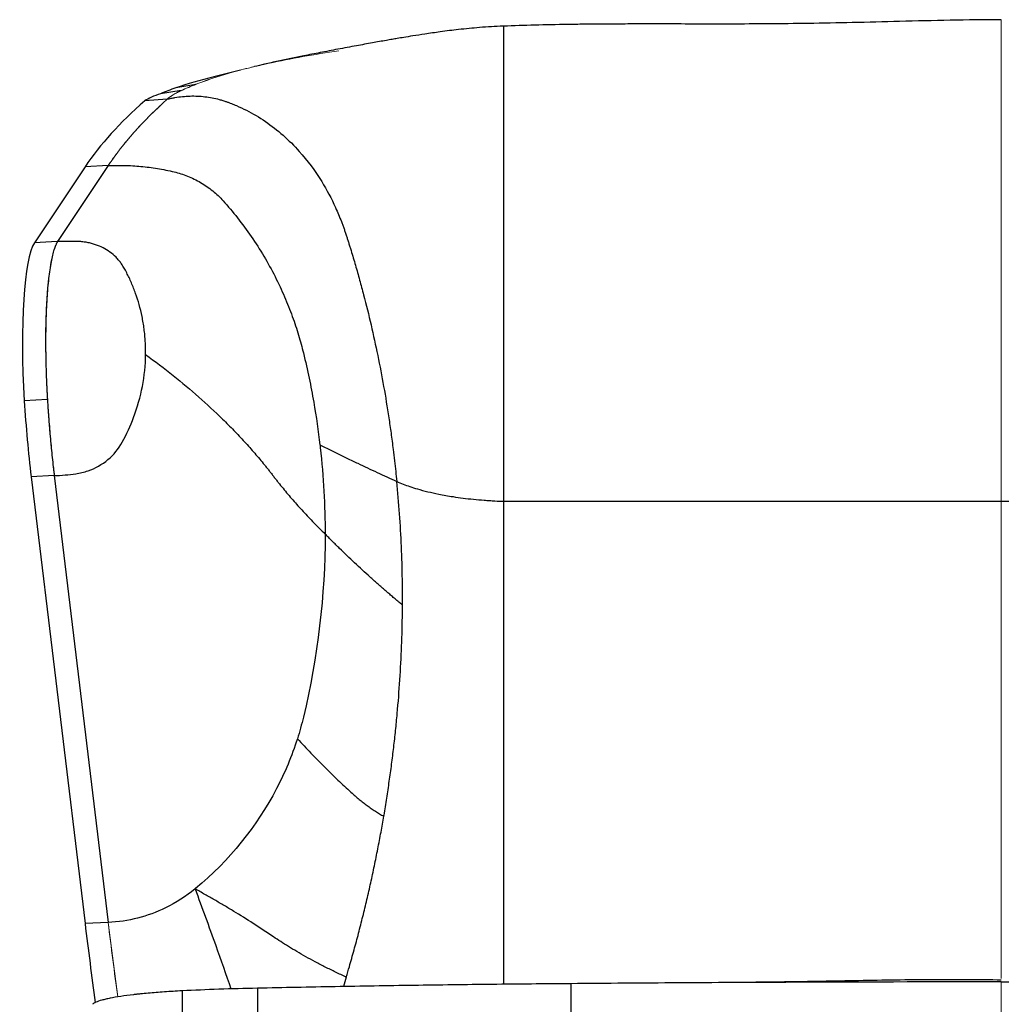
# Model space of a CAD drawing. Header units: millimetres. Extents: x 8 to 414, y 7 to 290.
# Tile 2 of 13: x 102 to 135, y 135 to 168. Entities that reach past the tile are written whole.
import ezdxf

# ---------------------------------------------------------------- set-up
doc = ezdxf.new("R2010")
doc.units = ezdxf.units.MM

msp = doc.modelspace()

# ---------------------------------------------------------------- linework, layer by layer
at = {"color": 144, "linetype": 'Continuous', "lineweight": 18}
for p, q in [((135.13, 167.83), (135.13, 167.596)), ((135.13, 167.085), (135.13, 167.596)), ((104.633, 163.167), (102.904, 160.572)), ((102.793, 152.581), (104.633, 137.323)), ((104.633, 137.323), (104.965, 134.785)), ((135.13, 135.295), (135.13, 130.397))]:
    msp.add_line(p, q, dxfattribs=at)
at = {"color": 7, "linetype": 'Continuous', "lineweight": 25}
for p, q in [((109.155, 166.432), (108.244, 166.199)), ((107.63, 165.943), (106.945, 165.822)), ((106.652, 165.439), (105.879, 165.379)), ((107.13, 165.732), (106.42, 165.624)), ((103.843, 163.131), (102.114, 160.536)), ((104.633, 163.167), (102.904, 160.572)), ((104.633, 163.167), (103.843, 163.131)), ((102.558, 155.177), (101.767, 155.14)), ((102.793, 152.581), (102.003, 152.544)), ((102.003, 152.544), (103.843, 137.286)), ((102.793, 152.581), (104.633, 137.323)), ((104.633, 137.323), (103.843, 137.286)), ((112.764, 135.459), (112.665, 135.136)), ((120.43, 135.235), (120.43, 130.69)), ((107.159, 134.989), (107.159, 130.528)), ((109.73, 135.079), (109.73, 130.625))]:
    msp.add_line(p, q, dxfattribs=at)
at = {"color": 8, "linetype": 'Continuous', "lineweight": 25}
for p, q in [((106.945, 165.635), (106.945, 165.64)), ((106.42, 165.226), (106.42, 165.227)), ((105.879, 164.694), (105.879, 164.696)), ((102.895, 160.572), (102.114, 160.536))]:
    msp.add_line(p, q, dxfattribs=at)
at = {"color": 144, "linetype": 'Continuous', "lineweight": 18}
for centre, major_axis, ratio, start_param, end_param in [((120.857, 163.842), (16, 0), 0.237717, 2.119846, 2.305649), ((119.181, 164.283), (13.5, 0), 0.237717, 2.305649, 2.597628), ((121.32, 163.975), (16, 0), 0.237717, 2.597628, 2.661416), ((198.957, 159.616), (95.5, 0), 0.237717, 2.882193, 2.984513), ((112.451, 165.073), (6, 0), 0.237717, 2.661416, 2.882193), ((103.288, 155.682), (-0.237, 5), 0.151132, 0.202277, 1.664788), ((103.633, 155.921), (-0.349, 7.366), 0.151132, 1.664788, 2.034242), ((198.957, 156.952), (0, 125.479), 0.761083, 1.727876, 1.748405)]:
    msp.add_ellipse(centre, major_axis=major_axis, ratio=ratio, start_param=start_param, end_param=end_param, dxfattribs=at)
at = {"color": 7, "linetype": 'Continuous', "lineweight": 25}
for centre, major_axis, ratio, start_param, end_param in [((119.181, 164.283), (14.3, 0), 0.208061, 2.440878, 2.597628), ((121.32, 163.975), (16.8, 0), 0.212474, 2.597628, 2.661416), ((112.451, 165.073), (6.8, 0), 0.175353, 2.661416, 2.882193), ((198.957, 159.616), (96.3, 0), 0.233313, 2.882193, 2.984513), ((102.498, 155.645), (-0.237, 5), 0.151132, 0.202277, 1.664788), ((102.843, 155.884), (-0.349, 7.366), 0.151132, 1.664788, 2.034242), ((198.957, 156.952), (0, 125.713), 0.766031, 1.727876, 1.749609)]:
    msp.add_ellipse(centre, major_axis=major_axis, ratio=ratio, start_param=start_param, end_param=end_param, dxfattribs=at)
for points, knots in [([(135.13, 168.151), (134.549, 168.146), (133.392, 168.137), (131.696, 168.089), (130.08, 168.048), (128.578, 168.022), (127.191, 168.007), (125.919, 168.001), (124.762, 168.002), (123.749, 168.005), (122.874, 168.005), (122.129, 168.003), (121.474, 168), (120.882, 167.995), (120.131, 167.985), (119.211, 167.966), (118.484, 167.941), (118.13, 167.929)], [0, 0, 0, 0, 0.102222, 0.203851, 0.29875, 0.38691, 0.468338, 0.543043, 0.611027, 0.672288, 0.721468, 0.765252, 0.80364, 0.836916, 0.869558, 0.936457, 1, 1, 1, 1]), ([(118.13, 167.93), (118.125, 167.93), (117.855, 167.924), (117.343, 167.887), (116.627, 167.82), (116.003, 167.741), (115.483, 167.666), (115.067, 167.601), (114.754, 167.55), (114.519, 167.51), (114.322, 167.476), (114.039, 167.427), (113.63, 167.355), (113.076, 167.254), (112.481, 167.143), (111.88, 167.028), (111.349, 166.923), (110.873, 166.826), (110.424, 166.731), (110.009, 166.64), (109.742, 166.576), (109.628, 166.549)], [0, 0, 0, 0, 0.001375, 0.091941, 0.172815, 0.243401, 0.303084, 0.348872, 0.384369, 0.409433, 0.428889, 0.451745, 0.507184, 0.570839, 0.645326, 0.717626, 0.786364, 0.841736, 0.896257, 0.955852, 1, 1, 1, 1]), ([(118.13, 167.085), (118.13, 167.037), (118.13, 166.987), (118.13, 166.887), (118.13, 166.837), (118.13, 166.685), (118.13, 166.583), (118.13, 166.269), (118.13, 166.054), (118.13, 165.388), (118.13, 164.917), (118.13, 163.919), (118.13, 163.392), (118.13, 162.278), (118.13, 161.691), (118.13, 160.452), (118.13, 159.799), (118.13, 158.419), (118.13, 157.692), (118.13, 156.152), (118.13, 155.339), (118.13, 153.608), (118.13, 152.69), (118.13, 151.706)], [0, 0, 0, 0, 0.015625, 0.015625, 0.03125, 0.03125, 0.0625, 0.0625, 0.125, 0.125, 0.25, 0.25, 0.375, 0.375, 0.5, 0.5, 0.625, 0.625, 0.75, 0.75, 0.875, 0.875, 1, 1, 1, 1]), ([(106.652, 165.439), (106.674, 165.444), (106.717, 165.454), (106.804, 165.472), (106.956, 165.501), (107.258, 165.542), (107.601, 165.552), (107.937, 165.525), (108.185, 165.487), (108.388, 165.44), (108.531, 165.398), (108.61, 165.372), (108.65, 165.359), (108.665, 165.353)], [0, 0, 0, 0, 0.031256, 0.06251, 0.125012, 0.250017, 0.499943, 0.624954, 0.749967, 0.874978, 0.937479, 0.975079, 1, 1, 1, 1]), ([(108.665, 165.353), (108.678, 165.349), (108.708, 165.338), (108.766, 165.317), (108.87, 165.277), (109.071, 165.194), (109.467, 165.009), (110.008, 164.688), (110.612, 164.219), (111.277, 163.558), (111.887, 162.736), (112.333, 161.895), (112.55, 161.378), (112.642, 161.134), (112.686, 161.013), (112.728, 160.89), (112.756, 160.806), (112.77, 160.761)], [0, 0, 0, 0, 0.006901, 0.01563, 0.031258, 0.062515, 0.125025, 0.250009, 0.375027, 0.500028, 0.699951, 0.849964, 0.924982, 0.943981, 0.962491, 0.980091, 1, 1, 1, 1]), ([(104.633, 163.167), (104.818, 163.176), (105.189, 163.18), (105.749, 163.149), (106.313, 163.077), (106.695, 163), (107.04, 162.917), (107.346, 162.821), (107.795, 162.603), (108.21, 162.316), (108.449, 162.087), (108.722, 161.782), (109.051, 161.392), (109.523, 160.754), (109.957, 160.076), (110.34, 159.38), (110.664, 158.688), (110.929, 158.014), (111.141, 157.372), (111.25, 156.966), (111.371, 156.474), (111.5, 155.902), (111.701, 154.847), (111.808, 154.104), (111.864, 153.629)], [0.2386995, 0.2386995, 0.2386995, 0.2386995, 0.2707791, 0.3028587, 0.3349383, 0.367018, 0.367018, 0.3921179, 0.4172179, 0.4423178, 0.4674178, 0.4674178, 0.5058973, 0.5443769, 0.5828564, 0.621336, 0.6598155, 0.6982951, 0.7367746, 0.7752542, 0.7752542, 0.8331849, 0.8911155, 1, 1, 1, 1]), ([(112.77, 160.761), (112.782, 160.724), (112.808, 160.646), (112.846, 160.525), (112.885, 160.398), (112.938, 160.228), (113.002, 160.016), (113.1, 159.682), (113.219, 159.263), (113.402, 158.585), (113.613, 157.729), (113.841, 156.686), (114.043, 155.629), (114.189, 154.741), (114.293, 154.023), (114.358, 153.532), (114.41, 153.096), (114.451, 152.732), (114.475, 152.497), (114.486, 152.384)], [0, 0, 0, 0, 0.014369, 0.029579, 0.045621, 0.062498, 0.093863, 0.124996, 0.187604, 0.249994, 0.37507, 0.500012, 0.625269, 0.750002, 0.81133, 0.875001, 0.91978, 0.961466, 1, 1, 1, 1]), ([(102.904, 160.572), (102.901, 160.568), (102.895, 160.558), (102.886, 160.544), (102.877, 160.528), (102.865, 160.506), (102.851, 160.477), (102.831, 160.431), (102.808, 160.374), (102.773, 160.271), (102.73, 160.114), (102.681, 159.883), (102.637, 159.617), (102.598, 159.318), (102.565, 158.989), (102.538, 158.632), (102.518, 158.25), (102.504, 157.847), (102.496, 157.426), (102.495, 156.991), (102.501, 156.544), (102.51, 156.198), (102.519, 155.959), (102.524, 155.829), (102.529, 155.699), (102.536, 155.568), (102.542, 155.438), (102.55, 155.307), (102.555, 155.22), (102.558, 155.177)], [0, 0, 0, 0, 0.009091, 0.018111, 0.027062, 0.03595, 0.053912, 0.071879, 0.098816, 0.125729, 0.188468, 0.251143, 0.313742, 0.376281, 0.438753, 0.501176, 0.563551, 0.625896, 0.688217, 0.750532, 0.812835, 0.875187, 0.892982, 0.910768, 0.928557, 0.946362, 0.964195, 0.982069, 1, 1, 1, 1]), ([(105.911, 156.718), (105.911, 156.743), (105.911, 156.792), (105.911, 156.865), (105.91, 156.938), (105.908, 157.011), (105.905, 157.085), (105.898, 157.206), (105.886, 157.376), (105.861, 157.592), (105.829, 157.805), (105.777, 158.083), (105.696, 158.417), (105.574, 158.803), (105.454, 159.108), (105.361, 159.314), (105.307, 159.426), (105.264, 159.511), (105.222, 159.592), (105.18, 159.67), (105.138, 159.74), (105.08, 159.827), (105.003, 159.928), (104.873, 160.068), (104.696, 160.22), (104.46, 160.365), (104.245, 160.457), (104.062, 160.512), (103.919, 160.544), (103.796, 160.562), (103.694, 160.572), (103.616, 160.575), (103.544, 160.578), (103.463, 160.58), (103.373, 160.581), (103.263, 160.582), (103.147, 160.58), (103.025, 160.578), (102.944, 160.574), (102.904, 160.572)], [0, 0, 0, 0, 0.013008, 0.026029, 0.039066, 0.052119, 0.065192, 0.078284, 0.117364, 0.156299, 0.194709, 0.233245, 0.308417, 0.379897, 0.45143, 0.485433, 0.501736, 0.518703, 0.536917, 0.551179, 0.566172, 0.581047, 0.607625, 0.6343, 0.683287, 0.730932, 0.779351, 0.804501, 0.829264, 0.854274, 0.86729, 0.880951, 0.893853, 0.90369, 0.921429, 0.939059, 0.959405, 0.979717, 1, 1, 1, 1]), ([(102.793, 152.581), (103.037, 152.592), (103.28, 152.614), (103.668, 152.665), (103.809, 152.699), (104.442, 152.919), (104.866, 153.268), (105.262, 153.999), (105.391, 154.28), (105.761, 155.263), (105.901, 155.99), (105.911, 156.718)], [0, 0, 0, 0, 0.120945, 0.120945, 0.193245, 0.193245, 0.457117, 0.457117, 0.615504, 0.615504, 1, 1, 1, 1]), ([(105.911, 156.718), (106.234, 156.483), (106.86, 156.006), (107.736, 155.269), (108.414, 154.64), (108.86, 154.192), (109.107, 153.933), (109.288, 153.739), (109.465, 153.543), (109.638, 153.346), (109.806, 153.148), (109.943, 152.983), (110.05, 152.85), (110.13, 152.75), (110.208, 152.65), (110.286, 152.549), (110.363, 152.449), (110.468, 152.315), (110.602, 152.149), (110.767, 151.951), (110.936, 151.753), (111.11, 151.556), (111.288, 151.361), (111.469, 151.166), (111.717, 150.908), (111.909, 150.716), (112.04, 150.588)], [0, 0, 0, 0, 0.125, 0.25, 0.375, 0.4375, 0.46875, 0.5, 0.53125, 0.5625, 0.59375, 0.625, 0.640625, 0.65625, 0.671875, 0.6875, 0.703125, 0.71875, 0.75, 0.78125, 0.8125, 0.84375, 0.875, 0.90625, 0.9375, 1, 1, 1, 1]), ([(102.558, 155.177), (102.559, 155.152), (102.562, 155.102), (102.567, 155.027), (102.572, 154.953), (102.577, 154.878), (102.582, 154.803), (102.587, 154.728), (102.593, 154.654), (102.598, 154.579), (102.61, 154.418), (102.63, 154.171), (102.659, 153.843), (102.689, 153.518), (102.722, 153.199), (102.748, 152.964), (102.766, 152.81), (102.775, 152.734), (102.784, 152.657), (102.79, 152.607), (102.793, 152.581)], [0, 0, 0, 0, 0.0275607, 0.0551607, 0.0827964, 0.1104728, 0.1381968, 0.1659726, 0.1938023, 0.2216879, 0.2496331, 0.3744739, 0.499483, 0.6245368, 0.7495965, 0.8747574, 0.9060941, 0.9373698, 0.9678222, 1, 1, 1, 1]), ([(111.864, 153.629), (111.867, 153.599), (111.929, 153.063), (112.014, 152.045), (112.04, 151.074), (112.04, 150.588)], [0, 0, 0, 0, 0.0069769, 0.1228382, 0.2386995, 0.2386995, 0.2386995, 0.2386995]), ([(111.864, 153.629), (111.925, 153.599), (112.047, 153.539), (112.231, 153.448), (112.415, 153.359), (112.6, 153.269), (112.785, 153.18), (112.97, 153.091), (113.203, 152.98), (113.485, 152.847), (113.816, 152.692), (114.15, 152.538), (114.374, 152.435), (114.486, 152.384)], [0, 0, 0, 0, 0.071778, 0.143437, 0.21498, 0.286406, 0.357718, 0.428915, 0.5, 0.624734, 0.749645, 0.874733, 1, 1, 1, 1]), ([(114.683, 148.162), (114.684, 148.453), (114.681, 149.121), (114.65, 150.161), (114.586, 151.279), (114.523, 152.017), (114.486, 152.384)], [0, 0, 0, 0, 0.0392764, 0.090422, 0.1415676, 0.1927132, 0.1927132, 0.1927132, 0.1927132]), ([(114.486, 152.384), (114.557, 152.353), (114.698, 152.292), (114.934, 152.207), (115.32, 152.085), (115.808, 151.967), (116.458, 151.852), (116.981, 151.786), (117.406, 151.748), (117.653, 151.73), (117.778, 151.723), (117.936, 151.714), (118.033, 151.71), (118.13, 151.706)], [0, 0, 0, 0, 0.083422, 0.166646, 0.250013, 0.464024, 0.592431, 0.76364, 0.849244, 0.892047, 0.934849, 0.934849, 1, 1, 1, 1]), ([(118.13, 151.706), (118.546, 151.706), (119.378, 151.706), (120.774, 151.706), (123.39, 151.706), (127.261, 151.706), (131.31, 151.706), (133.936, 151.706), (134.892, 151.706), (135.13, 151.706)], [0, 0, 0, 0, 0.075052, 0.150002, 0.250003, 0.541658, 0.833312, 0.958309, 1, 1, 1, 1]), ([(135.13, 151.706), (135.219, 151.706), (135.398, 151.706), (135.667, 151.706), (135.936, 151.706), (136.205, 151.706), (136.473, 151.706), (136.742, 151.706), (137.01, 151.706), (137.279, 151.706), (137.547, 151.706), (137.816, 151.706), (138.084, 151.706), (138.352, 151.706), (138.62, 151.706), (138.889, 151.706), (139.157, 151.706), (139.693, 151.706), (140.497, 151.706), (141.567, 151.706), (142.635, 151.706), (144.058, 151.706), (145.83, 151.706), (147.522, 151.706), (148.785, 151.706), (149.513, 151.706), (150.127, 151.706), (150.629, 151.706), (151.13, 151.706), (151.63, 151.706), (151.963, 151.706), (152.13, 151.706)], [0, 0, 0, 0, 0.015636, 0.031269, 0.0469, 0.062529, 0.078156, 0.093782, 0.109406, 0.125029, 0.140651, 0.156272, 0.171893, 0.187515, 0.203136, 0.218758, 0.23438, 0.250004, 0.312513, 0.375006, 0.437497, 0.500005, 0.625014, 0.749997, 0.799996, 0.849998, 0.879968, 0.909951, 0.939949, 0.969965, 1, 1, 1, 1]), ([(112.04, 150.588), (112.04, 148.495), (111.791, 146.398), (111.239, 144.088), (111.17, 143.84), (111.092, 143.595)], [0.5688186, 0.5688186, 0.5688186, 0.5688186, 0.9533146, 0.9533146, 1, 1, 1, 1]), ([(114.683, 148.162), (114.64, 148.197), (114.556, 148.267), (114.431, 148.373), (114.306, 148.478), (114.183, 148.584), (114.06, 148.691), (113.938, 148.797), (113.816, 148.904), (113.696, 149.011), (113.437, 149.243), (113.045, 149.603), (112.661, 149.97), (112.41, 150.217), (112.286, 150.34), (112.162, 150.464), (112.081, 150.547), (112.04, 150.588)], [0, 0, 0, 0, 0.0444652, 0.0889231, 0.1333745, 0.1778202, 0.2222609, 0.2666974, 0.3111303, 0.3555603, 0.3999883, 0.5999885, 0.8000291, 0.8500318, 0.9000417, 0.9500158, 1, 1, 1, 1]), ([(114.044, 140.95), (114.047, 140.963), (114.082, 141.169), (114.147, 141.568), (114.233, 142.146), (114.312, 142.725), (114.384, 143.303), (114.448, 143.88), (114.523, 144.65), (114.598, 145.609), (114.657, 146.757), (114.678, 147.607), (114.682, 148.074), (114.683, 148.162)], [0.1927132, 0.1927132, 0.1927132, 0.1927132, 0.1944781, 0.2200509, 0.2456237, 0.2711965, 0.2967693, 0.3223421, 0.3479149, 0.3990605, 0.4502061, 0.5013517, 0.5132209, 0.5132209, 0.5132209, 0.5132209]), ([(111.092, 143.595), (110.905, 143.009), (110.667, 142.441), (109.708, 140.604), (108.77, 139.441), (107.611, 138.479), (107.605, 138.475), (107.6, 138.47)], [0.1919521, 0.1919521, 0.1919521, 0.1919521, 0.3036536, 0.3036536, 0.5675256, 0.5675256, 0.5688186, 0.5688186, 0.5688186, 0.5688186]), ([(111.092, 143.595), (111.168, 143.514), (111.321, 143.352), (111.553, 143.11), (111.787, 142.871), (112.098, 142.559), (112.482, 142.184), (112.779, 141.905), (112.923, 141.771), (112.923, 141.771), (112.923, 141.771)], [0, 0, 0, 0, 0.0751854, 0.1503708, 0.2255562, 0.3007415, 0.4511123, 0.6014831, 0.6014831, 0.6014835, 0.6014835, 0.6014835, 0.6014835]), ([(112.923, 141.771), (112.971, 141.726), (113.064, 141.642), (113.203, 141.527), (113.34, 141.419), (113.477, 141.317), (113.615, 141.22), (113.755, 141.127), (113.898, 141.037), (113.995, 140.979), (114.044, 140.95)], [0.6014835, 0.6014835, 0.6014835, 0.6014835, 0.6512977, 0.7011123, 0.7509269, 0.8007415, 0.8505562, 0.9003708, 0.9501854, 1, 1, 1, 1]), ([(112.764, 135.459), (112.799, 135.577), (112.889, 135.885), (113.03, 136.385), (113.158, 136.861), (113.257, 137.243), (113.329, 137.53), (113.399, 137.817), (113.468, 138.105), (113.535, 138.392), (113.599, 138.68), (113.662, 138.968), (113.724, 139.257), (113.783, 139.545), (113.84, 139.834), (113.896, 140.123), (113.965, 140.495), (114.014, 140.77), (114.044, 140.95)], [0.5132209, 0.5132209, 0.5132209, 0.5132209, 0.5292069, 0.5547797, 0.5803525, 0.5931389, 0.6059253, 0.6187117, 0.6314981, 0.6442845, 0.6570709, 0.6698573, 0.6826437, 0.6954301, 0.7082165, 0.7210029, 0.7337893, 0.7575972, 0.7575972, 0.7575972, 0.7575972]), ([(107.6, 138.47), (107.289, 138.214), (106.949, 137.997), (105.98, 137.527), (105.313, 137.354), (104.633, 137.323)], [0, 0, 0, 0, 0.0710074, 0.0710074, 0.1919521, 0.1919521, 0.1919521, 0.1919521]), ([(107.6, 138.47), (107.836, 137.83), (108.25, 136.71), (108.653, 135.552), (108.826, 135.055)], [0, 0, 0, 0, 0.57132, 1, 1, 1, 1]), ([(112.764, 135.459), (112.642, 135.514), (112.398, 135.627), (112.042, 135.801), (111.701, 135.978), (111.376, 136.155), (111.071, 136.331), (110.785, 136.503), (110.521, 136.671), (110.357, 136.779), (110.041, 136.994), (109.583, 137.295), (109.031, 137.64), (108.592, 137.903), (108.263, 138.096), (107.933, 138.285), (107.711, 138.408), (107.6, 138.47)], [0, 0, 0, 0, 0.049815, 0.099629, 0.149444, 0.199258, 0.249073, 0.298888, 0.348702, 0.398517, 0.398517, 0.548888, 0.699258, 0.774444, 0.849629, 0.924815, 1, 1, 1, 1]), ([(120.43, 135.235), (119.53, 135.228), (118.633, 135.22), (116.842, 135.199), (115.948, 135.188), (114.165, 135.162), (113.275, 135.147), (111.5, 135.115), (110.614, 135.098), (109.73, 135.079)], [0, 0, 0, 0, 0.25, 0.25, 0.5, 0.5, 0.75, 0.75, 1, 1, 1, 1]), ([(135.13, 135.295), (132.676, 135.295), (130.224, 135.29), (126.549, 135.275), (125.325, 135.269), (122.877, 135.254), (121.653, 135.246), (120.43, 135.235)], [0, 0, 0, 0, 0.5, 0.5, 0.75, 0.75, 1, 1, 1, 1]), ([(135.13, 135.358), (134.349, 135.364), (132.724, 135.376), (130.257, 135.339), (127.919, 135.292), (126.424, 135.279), (125.772, 135.274)], [0, 0, 0, 0, 0.249925, 0.520512, 0.79115, 1, 1, 1, 1]), ([(135.13, 135.295), (137.583, 135.295), (140.035, 135.29), (143.71, 135.275), (144.935, 135.269), (147.383, 135.254), (148.607, 135.246), (149.83, 135.235)], [0, 0, 0, 0, 0.5, 0.5, 0.75, 0.75, 1, 1, 1, 1]), ([(107.159, 134.989), (106.947, 134.978), (106.745, 134.966), (106.358, 134.939), (106.173, 134.925), (105.908, 134.901), (105.822, 134.893), (105.696, 134.88), (105.655, 134.876), (105.574, 134.867), (105.534, 134.862), (105.339, 134.84), (105.195, 134.821), (104.93, 134.781), (104.81, 134.76), (104.647, 134.728), (104.596, 134.717), (104.501, 134.694), (104.457, 134.683), (104.335, 134.649), (104.268, 134.626), (104.16, 134.579), (104.12, 134.555), (104.094, 134.53)], [0, 0, 0, 0, 0.125, 0.125, 0.25, 0.25, 0.3125, 0.3125, 0.34375, 0.34375, 0.375, 0.375, 0.5, 0.5, 0.625, 0.625, 0.6875, 0.6875, 0.75, 0.75, 0.875, 0.875, 1, 1, 1, 1]), ([(109.73, 135.079), (109.283, 135.07), (108.845, 135.058), (107.988, 135.027), (107.569, 135.009), (107.159, 134.989)], [0, 0, 0, 0, 0.5, 0.5, 1, 1, 1, 1])]:
    msp.add_open_spline(points, degree=3, knots=knots, dxfattribs=at)
at = {"color": 144, "linetype": 'Continuous', "lineweight": 18}
for points, knots in [([(135.13, 168.141), (135.13, 168.131), (135.13, 168.106), (135.13, 167.971), (135.13, 167.752), (135.13, 167.462), (135.13, 167.211), (135.13, 167.085)], [0, 0, 0, 0, 0.135459, 0.354881, 0.570145, 0.784237, 1, 1, 1, 1]), ([(135.13, 168.141), (135.13, 168.131), (135.13, 168.106), (135.13, 167.971), (135.13, 167.752), (135.13, 167.462), (135.13, 167.211), (135.13, 167.085)], [0, 0, 0, 0, 0.135424, 0.354854, 0.570128, 0.784228, 1, 1, 1, 1]), ([(135.13, 167.085), (135.13, 167.034), (135.13, 166.982), (135.13, 166.878), (135.13, 166.825), (135.13, 166.667), (135.13, 166.56), (135.13, 166.234), (135.13, 166.01), (135.13, 165.323), (135.13, 164.841), (135.13, 163.825), (135.13, 163.292), (135.13, 162.17), (135.13, 161.582), (135.13, 160.343), (135.13, 159.693), (135.13, 158.324), (135.13, 157.604), (135.13, 156.082), (135.13, 155.281), (135.13, 153.576), (135.13, 152.674), (135.13, 151.706)], [0, 0, 0, 0, 0.015625, 0.015625, 0.03125, 0.03125, 0.0625, 0.0625, 0.125, 0.125, 0.25, 0.25, 0.375, 0.375, 0.5, 0.5, 0.625, 0.625, 0.75, 0.75, 0.875, 0.875, 1, 1, 1, 1]), ([(135.13, 167.085), (135.13, 167.034), (135.13, 166.982), (135.13, 166.878), (135.13, 166.825), (135.13, 166.667), (135.13, 166.56), (135.13, 166.234), (135.13, 166.01), (135.13, 165.323), (135.13, 164.841), (135.13, 163.825), (135.13, 163.292), (135.13, 162.17), (135.13, 161.582), (135.13, 160.343), (135.13, 159.693), (135.13, 158.324), (135.13, 157.604), (135.13, 156.082), (135.13, 155.281), (135.13, 153.576), (135.13, 152.674), (135.13, 151.706)], [0, 0, 0, 0, 0.015625, 0.015625, 0.03125, 0.03125, 0.0625, 0.0625, 0.125, 0.125, 0.25, 0.25, 0.375, 0.375, 0.5, 0.5, 0.625, 0.625, 0.75, 0.75, 0.875, 0.875, 1, 1, 1, 1]), ([(109.629, 166.548), (109.559, 166.532), (109.251, 166.462), (108.76, 166.325), (108.154, 166.14), (107.805, 166.009), (107.63, 165.943)], [0, 0, 0, 0, 0.0869195, 0.3884145, 0.6932724, 1, 1, 1, 1]), ([(107.63, 165.943), (107.608, 165.935), (107.564, 165.917), (107.499, 165.891), (107.436, 165.865), (107.365, 165.835), (107.288, 165.802), (107.207, 165.767), (107.155, 165.744), (107.13, 165.732)], [0, 0, 0, 0, 0.125483, 0.249344, 0.373086, 0.499152, 0.671147, 0.838086, 1, 1, 1, 1]), ([(106.652, 165.439), (106.625, 165.415), (106.573, 165.368), (106.496, 165.298), (106.421, 165.228), (106.271, 165.087), (106.053, 164.876), (105.778, 164.593), (105.517, 164.309), (105.273, 164.025), (105.081, 163.787), (104.936, 163.597), (104.831, 163.454), (104.73, 163.311), (104.665, 163.215), (104.633, 163.167)], [0, 0, 0, 0, 0.031791, 0.062347, 0.093541, 0.124716, 0.249522, 0.374417, 0.499386, 0.624438, 0.749557, 0.811953, 0.87449, 0.937172, 1, 1, 1, 1]), ([(107.13, 165.732), (107.119, 165.727), (107.099, 165.718), (107.069, 165.704), (107.04, 165.689), (107.012, 165.675), (106.971, 165.654), (106.918, 165.625), (106.856, 165.589), (106.798, 165.552), (106.751, 165.519), (106.712, 165.489), (106.681, 165.464), (106.661, 165.447), (106.652, 165.439)], [0, 0, 0, 0, 0.050162, 0.100043, 0.149649, 0.198986, 0.248058, 0.372618, 0.497753, 0.622885, 0.748576, 0.832611, 0.916412, 1, 1, 1, 1]), ([(135.13, 151.706), (135.13, 149.716), (135.13, 145.735), (135.13, 141.373), (135.13, 138.66), (135.13, 137.591), (135.13, 136.501), (135.13, 135.768), (135.13, 135.406)], [0, 0, 0, 0, 0.370008, 0.740348, 0.805588, 0.870841, 0.936142, 1, 1, 1, 1]), ([(135.13, 151.706), (135.13, 149.716), (135.13, 145.735), (135.13, 141.373), (135.13, 138.66), (135.13, 137.591), (135.13, 136.501), (135.13, 135.768), (135.13, 135.406)], [0, 0, 0, 0, 0.370008, 0.740348, 0.805588, 0.870841, 0.936142, 1, 1, 1, 1]), ([(135.13, 135.295), (135.13, 135.251), (135.13, 135.154), (135.13, 134.84), (135.13, 134.386), (135.13, 133.794), (135.13, 133.065), (135.13, 132.214), (135.13, 131.536), (135.13, 131.198)], [0, 0, 0, 0, 0.11994, 0.266834, 0.413617, 0.5604, 0.707294, 0.854409, 1, 1, 1, 1]), ([(149.83, 135.235), (149.681, 135.237), (149.383, 135.239), (148.937, 135.243), (148.49, 135.246), (148.043, 135.249), (147.596, 135.252), (147.149, 135.255), (146.702, 135.258), (146.255, 135.261), (145.808, 135.264), (145.361, 135.266), (144.914, 135.269), (144.466, 135.271), (144.019, 135.273), (143.572, 135.275), (143.124, 135.277), (142.677, 135.279), (142.229, 135.281), (141.782, 135.283), (141.334, 135.284), (140.886, 135.286), (140.439, 135.287), (139.991, 135.288), (139.447, 135.29), (138.808, 135.291), (138.072, 135.293), (137.337, 135.294), (136.601, 135.294), (135.865, 135.295), (135.375, 135.295), (135.13, 135.295)], [0, 0, 0, 0, 0.030435, 0.06087, 0.091306, 0.121742, 0.152178, 0.182614, 0.213051, 0.243486, 0.273921, 0.304357, 0.334792, 0.365227, 0.395663, 0.4261, 0.456537, 0.486974, 0.517411, 0.547848, 0.578285, 0.608722, 0.639157, 0.669593, 0.700028, 0.750023, 0.800018, 0.850014, 0.90001, 0.950005, 1, 1, 1, 1])]:
    msp.add_open_spline(points, degree=3, knots=knots, dxfattribs=at)
at = {"color": 8, "linetype": 'Continuous', "lineweight": 25}
for points, knots in [([(118.13, 167.926), (118.13, 167.927), (118.13, 167.939), (118.13, 167.893), (118.13, 167.787), (118.13, 167.612), (118.13, 167.385), (118.13, 167.185), (118.13, 167.085)], [0, 0, 0, 0, 0.023291, 0.227324, 0.424525, 0.617579, 0.808724, 1, 1, 1, 1]), ([(118.13, 151.706), (118.13, 150.832), (118.13, 149.084), (118.13, 146.427), (118.13, 143.746), (118.13, 141.584), (118.13, 139.954), (118.13, 138.865), (118.13, 137.772), (118.13, 136.659), (118.13, 135.802), (118.13, 135.322), (118.13, 135.213)], [0, 0, 0, 0, 0.163691, 0.327353, 0.490957, 0.654473, 0.71985, 0.785207, 0.850521, 0.91577, 0.98097, 1, 1, 1, 1])]:
    msp.add_open_spline(points, degree=3, knots=knots, dxfattribs=at)

doc.saveas('drawing.dxf')
